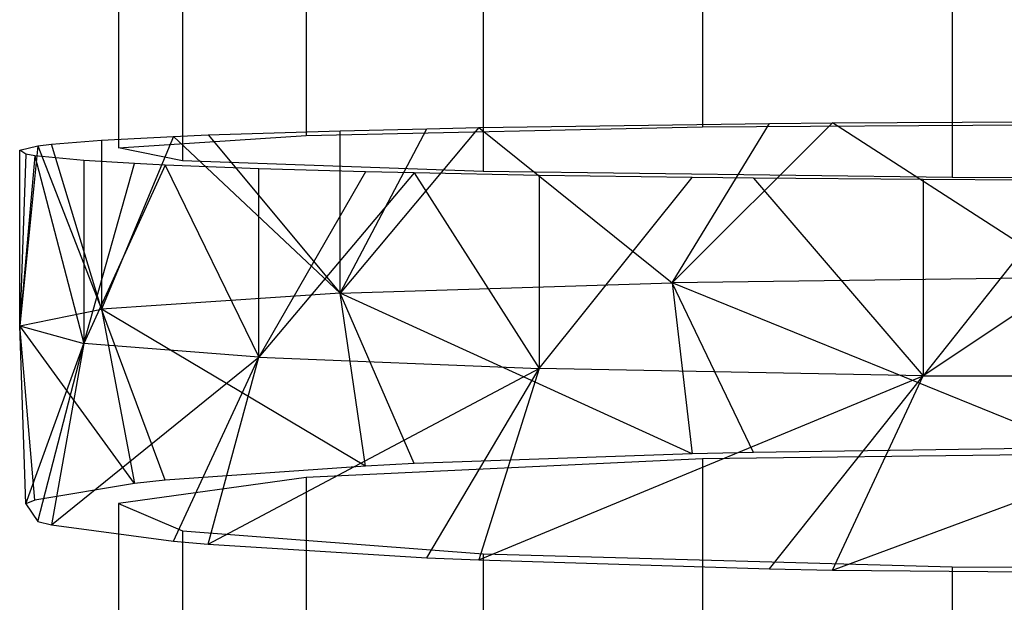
# Model space of a CAD drawing. Extents: x 0.1 to 26.5, y -19.1 to 0.
# Tile 254 of 256: x 12.963 to 13.251, y -4.989 to -4.819. Entities that reach past the tile are written whole.
import ezdxf

# ---------------------------------------------------------------- set-up
doc = ezdxf.new("R2010")
doc.units = 0
doc.header["$LTSCALE"] = 2.54
doc.layers.get('0').update_dxf_attribs({"linetype": 'CONTINUOUS'})

# ---------------------------------------------------------------- blocks, each defined once
blk = doc.blocks.new('7777_STL')
at = {"color": 0}
for p, q in [((13.16287, -4.75563, 16.68041), (13.16287, -4.85043, 16.67807)), ((13.16287, -4.75563, 16.68041), (13.16287, -4.85043, 16.67807)), ((13.04703, -4.75817, 16.783), (13.04703, -4.85296, 16.78066)), ((13.04703, -4.75817, 16.783), (13.04703, -4.85296, 16.78066)), ((12.99215, -4.76175, 16.92766), (12.99215, -4.85654, 16.92532)), ((12.99215, -4.76175, 16.92766), (12.99215, -4.85654, 16.92532)), ((13.01081, -4.76554, 17.08124), (13.01081, -4.86034, 17.0789)), ((13.01081, -4.76554, 17.08124), (13.01081, -4.86034, 17.0789)), ((13.09872, -4.76869, 17.20856), (13.09872, -4.86348, 17.20622)), ((13.09872, -4.76869, 17.20856), (13.09872, -4.86348, 17.20622)), ((13.23575, -4.77047, 17.28046), (13.23575, -4.86526, 17.27812)), ((13.23575, -4.77047, 17.28046), (13.23575, -4.86526, 17.27812)), ((13.20085, -4.8493, 16.63264), (13.2972, -4.84885, 16.61452)), ((13.20085, -4.8493, 16.63264), (13.2972, -4.84885, 16.61452)), ((13.01836, -4.85283, 16.77539), (13.05688, -4.8516, 16.72572)), ((13.01836, -4.85283, 16.77539), (13.05688, -4.8516, 16.72572)), ((13.04703, -4.85296, 16.78066), (13.16287, -4.85043, 16.67807)), ((13.04703, -4.85296, 16.78066), (13.16287, -4.85043, 16.67807)), ((13.09745, -4.85068, 16.68848), (13.05688, -4.89911, 16.7239)), ((13.09745, -4.85068, 16.68848), (13.05688, -4.89911, 16.7239)), ((13.05688, -4.89911, 16.7239), (13.08227, -4.85099, 16.70106)), ((13.05688, -4.89911, 16.7239), (13.08227, -4.85099, 16.70106)), ((13.05688, -4.8516, 16.72572), (13.08227, -4.85099, 16.70106)), ((13.05688, -4.8516, 16.72572), (13.08227, -4.85099, 16.70106)), ((13.05688, -4.89911, 16.7239), (13.05688, -4.8516, 16.72572)), ((13.05688, -4.89911, 16.7239), (13.05688, -4.8516, 16.72572)), ((13.08227, -4.85099, 16.70106), (13.09745, -4.85068, 16.68848)), ((13.08227, -4.85099, 16.70106), (13.09745, -4.85068, 16.68848)), ((13.09745, -4.85068, 16.68848), (13.18237, -4.84947, 16.63949)), ((13.09745, -4.85068, 16.68848), (13.18237, -4.84947, 16.63949)), ((13.09745, -4.85068, 16.68848), (13.15398, -4.89605, 16.65064)), ((13.09745, -4.85068, 16.68848), (13.15398, -4.89605, 16.65064)), ((13.15398, -4.89605, 16.65064), (13.20085, -4.8493, 16.63264)), ((13.15398, -4.89605, 16.65064), (13.20085, -4.8493, 16.63264)), ((13.15398, -4.89605, 16.65064), (13.18237, -4.84947, 16.63949)), ((13.15398, -4.89605, 16.65064), (13.18237, -4.84947, 16.63949)), ((13.16287, -4.85043, 16.67807), (13.31313, -4.84951, 16.64104)), ((13.16287, -4.85043, 16.67807), (13.31313, -4.84951, 16.64104)), ((13.18237, -4.84947, 16.63949), (13.20085, -4.8493, 16.63264)), ((13.18237, -4.84947, 16.63949), (13.20085, -4.8493, 16.63264)), ((13.27088, -4.89457, 16.61496), (13.20085, -4.8493, 16.63264)), ((13.27088, -4.89457, 16.61496), (13.20085, -4.8493, 16.63264)), ((12.97251, -4.85551, 16.88357), (12.9872, -4.85434, 16.83654)), ((12.97251, -4.85551, 16.88357), (12.9872, -4.85434, 16.83654)), ((12.9872, -4.85434, 16.83654), (13.00821, -4.85325, 16.79228)), ((13.00821, -4.85325, 16.79228), (12.9872, -4.90373, 16.83465)), ((13.00821, -4.85325, 16.79228), (12.9872, -4.90373, 16.83465)), ((12.9872, -4.85434, 16.83654), (13.00821, -4.85325, 16.79228)), ((12.9872, -4.85434, 16.83654), (12.9872, -4.90373, 16.83465)), ((12.9872, -4.85434, 16.83654), (12.9872, -4.90373, 16.83465)), ((12.99215, -4.85654, 16.92532), (13.04703, -4.85296, 16.78066)), ((12.99215, -4.85654, 16.92532), (13.04703, -4.85296, 16.78066)), ((13.00821, -4.85325, 16.79228), (13.01836, -4.85283, 16.77539)), ((13.00821, -4.85325, 16.79228), (13.01836, -4.85283, 16.77539)), ((13.00821, -4.85325, 16.79228), (13.05688, -4.89911, 16.7239)), ((13.00821, -4.85325, 16.79228), (13.05688, -4.89911, 16.7239)), ((13.01836, -4.85283, 16.77539), (13.05688, -4.89911, 16.7239)), ((13.01836, -4.85283, 16.77539), (13.05688, -4.89911, 16.7239)), ((12.96326, -4.85726, 16.95453), (12.96852, -4.85598, 16.90287)), ((12.96852, -4.85598, 16.90287), (12.96326, -4.90865, 16.95256)), ((12.96852, -4.85598, 16.90287), (12.96326, -4.90865, 16.95256)), ((12.96326, -4.85726, 16.95453), (12.96852, -4.85598, 16.90287)), ((12.96326, -4.90865, 16.95256), (12.96326, -4.85726, 16.95453)), ((12.96507, -4.85841, 17.00083), (12.96326, -4.85726, 16.95453)), ((12.96326, -4.90865, 16.95256), (12.96326, -4.85726, 16.95453)), ((12.96507, -4.85841, 17.00083), (12.96326, -4.85726, 16.95453)), ((12.96852, -4.85598, 16.90287), (12.97251, -4.85551, 16.88357)), ((12.96852, -4.85598, 16.90287), (12.97251, -4.85551, 16.88357)), ((12.96852, -4.85598, 16.90287), (12.9872, -4.90373, 16.83465)), ((12.96852, -4.85598, 16.90287), (12.9872, -4.90373, 16.83465)), ((12.9872, -4.90373, 16.83465), (12.97251, -4.85551, 16.88357)), ((12.9872, -4.90373, 16.83465), (12.97251, -4.85551, 16.88357)), ((13.01081, -4.86034, 17.0789), (12.99215, -4.85654, 16.92532)), ((13.01081, -4.86034, 17.0789), (12.99215, -4.85654, 16.92532)), ((12.96507, -4.85841, 17.00083), (12.96326, -4.90865, 16.95256)), ((12.96507, -4.85841, 17.00083), (12.96326, -4.90865, 16.95256)), ((12.96769, -4.85889, 17.02035), (12.96326, -4.90865, 16.95256)), ((12.96769, -4.85889, 17.02035), (12.96326, -4.90865, 16.95256)), ((12.96769, -4.85889, 17.02035), (12.96507, -4.85841, 17.00083)), ((12.96769, -4.85889, 17.02035), (12.96507, -4.85841, 17.00083)), ((12.98201, -4.8603, 17.07745), (12.96769, -4.85889, 17.02035)), ((12.96769, -4.85889, 17.02035), (12.98201, -4.91378, 17.07541)), ((12.96769, -4.85889, 17.02035), (12.98201, -4.91378, 17.07541)), ((12.98201, -4.8603, 17.07745), (12.96769, -4.85889, 17.02035)), ((12.99686, -4.8612, 17.11393), (12.98201, -4.8603, 17.07745)), ((12.98201, -4.8603, 17.07745), (12.98201, -4.91378, 17.07541)), ((12.98201, -4.8603, 17.07745), (12.98201, -4.91378, 17.07541)), ((12.99686, -4.8612, 17.11393), (12.98201, -4.8603, 17.07745)), ((13.09872, -4.86348, 17.20622), (13.01081, -4.86034, 17.0789)), ((13.09872, -4.86348, 17.20622), (13.01081, -4.86034, 17.0789)), ((12.98201, -4.91378, 17.07541), (12.99686, -4.8612, 17.11393)), ((12.98201, -4.91378, 17.07541), (12.99686, -4.8612, 17.11393)), ((13.0058, -4.86164, 17.13149), (12.98201, -4.91378, 17.07541)), ((13.0058, -4.86164, 17.13149), (12.98201, -4.91378, 17.07541)), ((13.0058, -4.86164, 17.13149), (12.99686, -4.8612, 17.11393)), ((13.0058, -4.86164, 17.13149), (12.99686, -4.8612, 17.11393)), ((13.03313, -4.86269, 17.174), (13.0058, -4.86164, 17.13149)), ((13.0058, -4.86164, 17.13149), (13.03313, -4.91781, 17.1719)), ((13.0058, -4.86164, 17.13149), (13.03313, -4.91781, 17.1719)), ((13.03313, -4.86269, 17.174), (13.0058, -4.86164, 17.13149)), ((13.03313, -4.91781, 17.1719), (13.03313, -4.86269, 17.174)), ((13.06431, -4.86358, 17.21014), (13.03313, -4.86269, 17.174)), ((13.03313, -4.91781, 17.1719), (13.03313, -4.86269, 17.174)), ((13.06431, -4.86358, 17.21014), (13.03313, -4.86269, 17.174)), ((13.06431, -4.86358, 17.21014), (13.03313, -4.91781, 17.1719)), ((13.06431, -4.86358, 17.21014), (13.03313, -4.91781, 17.1719)), ((13.07856, -4.86392, 17.22375), (13.03313, -4.91781, 17.1719)), ((13.07856, -4.86392, 17.22375), (13.03313, -4.91781, 17.1719)), ((13.07856, -4.86392, 17.22375), (13.06431, -4.86358, 17.21014)), ((13.07856, -4.86392, 17.22375), (13.06431, -4.86358, 17.21014)), ((13.1151, -4.86463, 17.25257), (13.07856, -4.86392, 17.22375)), ((13.07856, -4.86392, 17.22375), (13.1151, -4.92108, 17.25042)), ((13.07856, -4.86392, 17.22375), (13.1151, -4.92108, 17.25042)), ((13.1151, -4.86463, 17.25257), (13.07856, -4.86392, 17.22375)), ((13.23575, -4.86526, 17.27812), (13.09872, -4.86348, 17.20622)), ((13.23575, -4.86526, 17.27812), (13.09872, -4.86348, 17.20622)), ((13.15981, -4.86527, 17.2786), (13.1151, -4.86463, 17.25257)), ((13.1151, -4.86463, 17.25257), (13.1151, -4.92108, 17.25042)), ((13.1151, -4.86463, 17.25257), (13.1151, -4.92108, 17.25042)), ((13.15981, -4.86527, 17.2786), (13.1151, -4.86463, 17.25257)), ((13.1151, -4.92108, 17.25042), (13.15981, -4.86527, 17.2786)), ((13.1151, -4.92108, 17.25042), (13.15981, -4.86527, 17.2786)), ((13.17776, -4.86547, 17.28673), (13.15981, -4.86527, 17.2786)), ((13.17776, -4.86547, 17.28673), (13.15981, -4.86527, 17.2786)), ((13.22729, -4.86588, 17.30328), (13.17776, -4.86547, 17.28673)), ((13.17776, -4.86547, 17.28673), (13.22729, -4.9232, 17.3011)), ((13.17776, -4.86547, 17.28673), (13.22729, -4.9232, 17.3011)), ((13.22729, -4.86588, 17.30328), (13.17776, -4.86547, 17.28673)), ((13.27259, -4.86609, 17.31161), (13.22729, -4.86588, 17.30328)), ((13.22729, -4.86588, 17.30328), (13.22729, -4.9232, 17.3011)), ((13.22729, -4.86588, 17.30328), (13.22729, -4.9232, 17.3011)), ((13.27259, -4.86609, 17.31161), (13.22729, -4.86588, 17.30328)), ((13.27259, -4.86609, 17.31161), (13.22729, -4.9232, 17.3011)), ((13.27259, -4.86609, 17.31161), (13.22729, -4.9232, 17.3011)), ((13.31313, -4.86615, 17.31396), (13.22729, -4.9232, 17.3011)), ((13.31313, -4.86615, 17.31396), (13.22729, -4.9232, 17.3011)), ((13.31313, -4.86549, 17.28751), (13.23575, -4.86526, 17.27812)), ((13.31313, -4.86549, 17.28751), (13.23575, -4.86526, 17.27812)), ((13.27088, -4.89457, 16.61496), (13.15398, -4.89605, 16.65064)), ((13.27088, -4.89457, 16.61496), (13.15398, -4.89605, 16.65064)), ((13.05688, -4.89911, 16.7239), (13.15398, -4.89605, 16.65064)), ((13.05688, -4.89911, 16.7239), (13.15398, -4.89605, 16.65064)), ((13.15398, -4.89605, 16.65064), (13.15982, -4.94604, 16.64546)), ((13.27261, -4.9443, 16.6125), (13.15398, -4.89605, 16.65064)), ((13.27261, -4.9443, 16.6125), (13.15398, -4.89605, 16.65064)), ((13.17777, -4.94561, 16.63734), (13.15398, -4.89605, 16.65064)), ((13.17777, -4.94561, 16.63734), (13.15398, -4.89605, 16.65064)), ((13.15398, -4.89605, 16.65064), (13.15982, -4.94604, 16.64546)), ((13.05688, -4.89911, 16.7239), (12.9872, -4.90373, 16.83465)), ((13.05688, -4.89911, 16.7239), (12.9872, -4.90373, 16.83465)), ((13.15982, -4.94604, 16.64546), (13.05688, -4.89911, 16.7239)), ((13.07856, -4.94892, 16.70025), (13.05688, -4.89911, 16.7239)), ((13.15982, -4.94604, 16.64546), (13.05688, -4.89911, 16.7239)), ((13.07856, -4.94892, 16.70025), (13.05688, -4.89911, 16.7239)), ((13.06431, -4.94964, 16.71385), (13.05688, -4.89911, 16.7239)), ((13.06431, -4.94964, 16.71385), (13.05688, -4.89911, 16.7239)), ((12.96326, -4.90865, 16.95256), (12.9872, -4.90373, 16.83465)), ((12.96326, -4.90865, 16.95256), (12.9872, -4.90373, 16.83465)), ((12.9872, -4.90373, 16.83465), (12.99686, -4.9547, 16.80995)), ((13.06431, -4.94964, 16.71385), (12.9872, -4.90373, 16.83465)), ((13.06431, -4.94964, 16.71385), (12.9872, -4.90373, 16.83465)), ((13.0058, -4.95377, 16.79241), (12.9872, -4.90373, 16.83465)), ((13.0058, -4.95377, 16.79241), (12.9872, -4.90373, 16.83465)), ((12.9872, -4.90373, 16.83465), (12.99686, -4.9547, 16.80995)), ((12.96326, -4.90865, 16.95256), (12.98201, -4.91378, 17.07541)), ((12.99686, -4.9547, 16.80995), (12.96326, -4.90865, 16.95256)), ((12.96769, -4.95962, 16.90343), (12.96326, -4.90865, 16.95256)), ((12.99686, -4.9547, 16.80995), (12.96326, -4.90865, 16.95256)), ((12.96769, -4.95962, 16.90343), (12.96326, -4.90865, 16.95256)), ((12.96507, -4.96065, 16.92293), (12.96326, -4.90865, 16.95256)), ((12.96507, -4.96065, 16.92293), (12.96326, -4.90865, 16.95256)), ((12.96326, -4.90865, 16.95256), (12.98201, -4.91378, 17.07541)), ((12.96507, -4.96065, 16.92293), (12.98201, -4.91378, 17.07541)), ((12.96507, -4.96065, 16.92293), (12.98201, -4.91378, 17.07541)), ((12.96852, -4.9658, 17.02078), (12.98201, -4.91378, 17.07541)), ((12.96852, -4.9658, 17.02078), (12.98201, -4.91378, 17.07541)), ((12.98201, -4.91378, 17.07541), (12.97251, -4.96681, 17.04005)), ((12.98201, -4.91378, 17.07541), (12.97251, -4.96681, 17.04005)), ((13.03313, -4.91781, 17.1719), (12.98201, -4.91378, 17.07541)), ((13.03313, -4.91781, 17.1719), (12.98201, -4.91378, 17.07541)), ((12.97251, -4.96681, 17.04005), (13.03313, -4.91781, 17.1719)), ((12.97251, -4.96681, 17.04005), (13.03313, -4.91781, 17.1719)), ((13.00821, -4.97161, 17.13124), (13.03313, -4.91781, 17.1719)), ((13.00821, -4.97161, 17.13124), (13.03313, -4.91781, 17.1719)), ((13.01836, -4.9725, 17.1481), (13.03313, -4.91781, 17.1719)), ((13.01836, -4.9725, 17.1481), (13.03313, -4.91781, 17.1719)), ((13.03313, -4.91781, 17.1719), (13.1151, -4.92108, 17.25042)), ((13.03313, -4.91781, 17.1719), (13.1151, -4.92108, 17.25042)), ((13.01836, -4.9725, 17.1481), (13.1151, -4.92108, 17.25042)), ((13.01836, -4.9725, 17.1481), (13.1151, -4.92108, 17.25042)), ((13.08227, -4.97641, 17.22235), (13.1151, -4.92108, 17.25042)), ((13.08227, -4.97641, 17.22235), (13.1151, -4.92108, 17.25042)), ((13.1151, -4.92108, 17.25042), (13.09744, -4.97707, 17.23491)), ((13.1151, -4.92108, 17.25042), (13.09744, -4.97707, 17.23491)), ((13.09744, -4.97707, 17.23491), (13.22729, -4.9232, 17.3011)), ((13.09744, -4.97707, 17.23491), (13.22729, -4.9232, 17.3011)), ((13.22729, -4.9232, 17.3011), (13.1151, -4.92108, 17.25042)), ((13.22729, -4.9232, 17.3011), (13.1151, -4.92108, 17.25042)), ((13.18236, -4.97965, 17.28385), (13.22729, -4.9232, 17.3011)), ((13.18236, -4.97965, 17.28385), (13.22729, -4.9232, 17.3011)), ((13.20083, -4.98001, 17.29069), (13.22729, -4.9232, 17.3011)), ((13.20083, -4.98001, 17.29069), (13.22729, -4.9232, 17.3011)), ((13.20083, -4.98001, 17.29069), (13.35369, -4.92355, 17.30942)), ((13.20083, -4.98001, 17.29069), (13.35369, -4.92355, 17.30942)), ((13.22729, -4.9232, 17.3011), (13.35369, -4.92355, 17.30942)), ((13.22729, -4.9232, 17.3011), (13.35369, -4.92355, 17.30942)), ((13.15982, -4.94604, 16.64546), (13.07856, -4.94892, 16.70025)), ((13.15982, -4.94604, 16.64546), (13.07856, -4.94892, 16.70025)), ((13.17777, -4.94561, 16.63734), (13.15982, -4.94604, 16.64546)), ((13.17777, -4.94561, 16.63734), (13.15982, -4.94604, 16.64546)), ((13.31313, -4.94557, 16.63665), (13.16287, -4.94752, 16.67363)), ((13.31313, -4.94557, 16.63665), (13.16287, -4.94752, 16.67363)), ((13.27261, -4.9443, 16.6125), (13.17777, -4.94561, 16.63734)), ((13.27261, -4.9443, 16.6125), (13.17777, -4.94561, 16.63734)), ((13.06431, -4.94964, 16.71385), (13.0058, -4.95377, 16.79241)), ((13.06431, -4.94964, 16.71385), (13.0058, -4.95377, 16.79241)), ((13.16287, -4.94752, 16.67363), (13.04703, -4.95292, 16.77611)), ((13.16287, -4.94752, 16.67363), (13.04703, -4.95292, 16.77611)), ((13.07856, -4.94892, 16.70025), (13.06431, -4.94964, 16.71385)), ((13.07856, -4.94892, 16.70025), (13.06431, -4.94964, 16.71385)), ((13.16287, -4.94752, 16.67363), (13.16287, -5.04221, 16.66865)), ((13.16287, -4.94752, 16.67363), (13.16287, -5.04221, 16.66865)), ((12.99686, -4.9547, 16.80995), (12.96769, -4.95962, 16.90343)), ((12.99686, -4.9547, 16.80995), (12.96769, -4.95962, 16.90343)), ((13.04703, -4.95292, 16.77611), (12.99215, -4.96052, 16.92061)), ((13.04703, -4.95292, 16.77611), (12.99215, -4.96052, 16.92061)), ((13.0058, -4.95377, 16.79241), (12.99686, -4.9547, 16.80995)), ((13.0058, -4.95377, 16.79241), (12.99686, -4.9547, 16.80995)), ((13.04703, -4.95292, 16.77611), (13.04703, -5.04761, 16.77113)), ((13.04703, -4.95292, 16.77611), (13.04703, -5.04761, 16.77113)), ((12.96769, -4.95962, 16.90343), (12.96507, -4.96065, 16.92293)), ((12.96769, -4.95962, 16.90343), (12.96507, -4.96065, 16.92293)), ((12.96507, -4.96065, 16.92293), (12.96852, -4.9658, 17.02078)), ((12.96507, -4.96065, 16.92293), (12.96852, -4.9658, 17.02078)), ((12.99215, -4.96052, 16.92061), (13.01081, -4.9686, 17.07403)), ((12.99215, -4.96052, 16.92061), (13.01081, -4.9686, 17.07403)), ((12.99215, -4.96052, 16.92061), (12.99215, -5.05522, 16.91563)), ((12.99215, -4.96052, 16.92061), (12.99215, -5.05522, 16.91563)), ((12.96852, -4.9658, 17.02078), (12.97251, -4.96681, 17.04005)), ((12.96852, -4.9658, 17.02078), (12.97251, -4.96681, 17.04005)), ((12.97251, -4.96681, 17.04005), (13.00821, -4.97161, 17.13124)), ((12.97251, -4.96681, 17.04005), (13.00821, -4.97161, 17.13124)), ((13.01081, -4.9686, 17.07403), (13.09872, -4.9753, 17.20121)), ((13.01081, -4.9686, 17.07403), (13.09872, -4.9753, 17.20121)), ((13.01081, -4.9686, 17.07403), (13.01081, -5.06329, 17.06904)), ((13.01081, -4.9686, 17.07403), (13.01081, -5.06329, 17.06904)), ((13.00821, -4.97161, 17.13124), (13.01836, -4.9725, 17.1481)), ((13.00821, -4.97161, 17.13124), (13.01836, -4.9725, 17.1481)), ((13.01836, -4.9725, 17.1481), (13.08227, -4.97641, 17.22235)), ((13.01836, -4.9725, 17.1481), (13.08227, -4.97641, 17.22235)), ((13.09872, -4.9753, 17.20121), (13.23575, -4.97908, 17.27303)), ((13.09872, -4.9753, 17.20121), (13.23575, -4.97908, 17.27303)), ((13.09872, -4.9753, 17.20121), (13.09872, -5.06999, 17.19623)), ((13.09872, -4.9753, 17.20121), (13.09872, -5.06999, 17.19623)), ((13.08227, -4.97641, 17.22235), (13.09744, -4.97707, 17.23491)), ((13.08227, -4.97641, 17.22235), (13.09744, -4.97707, 17.23491)), ((13.09744, -4.97707, 17.23491), (13.18236, -4.97965, 17.28385)), ((13.09744, -4.97707, 17.23491), (13.18236, -4.97965, 17.28385)), ((13.18236, -4.97965, 17.28385), (13.20083, -4.98001, 17.29069)), ((13.18236, -4.97965, 17.28385), (13.20083, -4.98001, 17.29069)), ((13.20083, -4.98001, 17.29069), (13.29719, -4.98096, 17.3088)), ((13.20083, -4.98001, 17.29069), (13.29719, -4.98096, 17.3088)), ((13.23575, -4.97908, 17.27303), (13.31313, -4.97957, 17.28242)), ((13.23575, -4.97908, 17.27303), (13.31313, -4.97957, 17.28242)), ((13.23575, -4.97908, 17.27303), (13.23575, -5.07377, 17.26805)), ((13.23575, -4.97908, 17.27303), (13.23575, -5.07377, 17.26805))]:
    blk.add_line(p, q, dxfattribs=at)
blk = doc.blocks.new('GROUP_2')
at = {"color": 0}
blk.add_blockref('7777_STL', (-0.13159, 19.10373, -0.15965), dxfattribs=at)

msp = doc.modelspace()

# ---------------------------------------------------------------- block references
at = {"color": 0}
msp.add_blockref('GROUP_2', (0.13159, -19.10373, 0.15965), dxfattribs=at)

doc.saveas('drawing.dxf')
